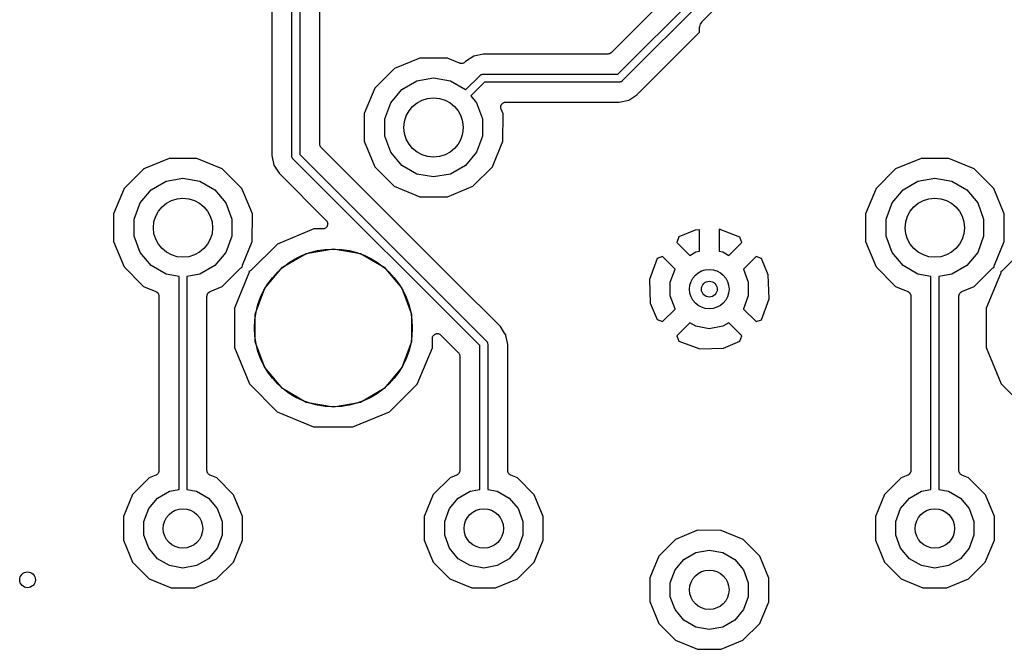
# Model space of a CAD drawing. Extents: x 88 to 361, y -189 to -115.
# Tile 20 of 36: x 173 to 198, y -151 to -135. Entities that reach past the tile are written whole.
import ezdxf

# ---------------------------------------------------------------- set-up
doc = ezdxf.new("R2010")
doc.units = 0
doc.header["$MEASUREMENT"] = 0
doc.layers.add('BLACK', color=7, linetype='CONTINUOUS')

msp = doc.modelspace()

# ---------------------------------------------------------------- linework, layer by layer
at = {"layer": 'Black'}
for p, q in [((196.727, -127.184), (188.011, -135.9)), ((188.184, -136.445), (197.095, -127.534)), ((197.207, -127.705), (188.296, -136.616)), ((179.922, -138.518), (179.922, -129.891)), ((180.123, -129.891), (180.123, -138.477)), ((179.415, -130.37), (179.415, -138.506)), ((190.323, -135.11), (194.677, -130.757)), ((180.63, -138.214), (180.63, -134.205)), ((190.259, -135.233), (190.265, -135.201)), ((190.265, -135.201), (190.271, -135.192)), ((190.271, -135.192), (190.273, -135.181)), ((190.273, -135.181), (190.292, -135.154)), ((190.292, -135.154), (190.308, -135.126)), ((190.308, -135.126), (190.317, -135.119)), ((190.317, -135.119), (190.323, -135.11)), ((188.664, -136.966), (190.25, -135.381)), ((190.25, -135.287), (190.252, -135.276)), ((190.25, -135.381), (190.25, -135.287)), ((190.251, -135.265), (190.259, -135.233)), ((190.252, -135.276), (190.251, -135.265)), ((184.777, -135.937), (184.535, -135.986)), ((187.921, -135.937), (184.777, -135.937)), ((187.926, -135.936), (187.921, -135.937)), ((187.932, -135.937), (187.926, -135.936)), ((187.948, -135.933), (187.932, -135.937)), ((187.964, -135.93), (187.948, -135.933)), ((187.969, -135.927), (187.964, -135.93)), ((187.975, -135.925), (187.969, -135.927)), ((187.988, -135.916), (187.975, -135.925)), ((188.003, -135.908), (187.988, -135.916)), ((188.006, -135.903), (188.003, -135.908)), ((188.011, -135.9), (188.006, -135.903)), ((183.167, -136.037), (182.521, -136.304)), ((183.866, -136.038), (183.167, -136.037)), ((184.174, -136.165), (183.866, -136.038)), ((184.182, -136.167), (184.174, -136.165)), ((184.19, -136.171), (184.182, -136.167)), ((184.203, -136.172), (184.19, -136.171)), ((184.217, -136.175), (184.203, -136.172)), ((184.225, -136.174), (184.217, -136.175)), ((184.234, -136.175), (184.225, -136.174)), ((184.247, -136.171), (184.234, -136.175)), ((184.261, -136.169), (184.247, -136.171)), ((184.268, -136.165), (184.261, -136.169)), ((184.276, -136.163), (184.268, -136.165)), ((184.287, -136.155), (184.276, -136.163)), ((184.3, -136.149), (184.287, -136.155)), ((184.305, -136.143), (184.3, -136.149)), ((184.312, -136.138), (184.305, -136.143)), ((184.326, -136.124), (184.312, -136.138)), ((184.533, -135.986), (184.326, -136.124)), ((184.535, -135.986), (184.533, -135.986)), ((182.521, -136.304), (182.026, -136.798)), ((184.722, -136.455), (184.727, -136.454)), ((184.727, -136.454), (184.73, -136.451)), ((184.73, -136.451), (184.743, -136.449)), ((184.743, -136.449), (184.756, -136.446)), ((184.756, -136.446), (184.76, -136.446)), ((184.76, -136.446), (184.765, -136.445)), ((184.765, -136.445), (188.184, -136.445)), ((182.709, -136.834), (183.086, -136.616)), ((183.086, -136.616), (183.515, -136.541)), ((183.515, -136.541), (183.944, -136.616)), ((183.944, -136.616), (184.321, -136.834)), ((184.327, -136.841), (184.694, -136.475)), ((184.806, -136.645), (184.456, -136.995)), ((184.694, -136.475), (184.698, -136.472)), ((184.698, -136.472), (184.7, -136.469)), ((184.7, -136.469), (184.712, -136.462)), ((184.712, -136.462), (184.722, -136.455)), ((188.225, -136.645), (184.806, -136.645)), ((188.23, -136.645), (188.225, -136.645)), ((188.234, -136.645), (188.23, -136.645)), ((188.247, -136.642), (188.234, -136.645)), ((188.26, -136.639), (188.247, -136.642)), ((188.263, -136.637), (188.26, -136.639)), ((188.268, -136.636), (188.263, -136.637)), ((188.278, -136.628), (188.268, -136.636)), ((188.29, -136.622), (188.278, -136.628)), ((188.293, -136.619), (188.29, -136.622)), ((188.296, -136.616), (188.293, -136.619)), ((182.026, -136.798), (181.758, -137.444)), ((182.429, -137.168), (182.709, -136.834)), ((184.321, -136.834), (184.327, -136.841)), ((182.28, -137.577), (182.429, -137.168)), ((184.456, -136.995), (184.601, -137.168)), ((184.601, -137.168), (184.75, -137.577)), ((185.241, -137.203), (185.251, -137.194)), ((185.251, -137.194), (185.26, -137.183)), ((185.26, -137.183), (185.267, -137.179)), ((185.267, -137.179), (185.273, -137.173)), ((185.273, -137.173), (185.286, -137.168)), ((185.286, -137.168), (185.298, -137.161)), ((185.298, -137.161), (185.306, -137.16)), ((185.306, -137.16), (185.314, -137.156)), ((185.314, -137.156), (185.328, -137.156)), ((185.328, -137.156), (185.342, -137.153)), ((185.342, -137.153), (188.213, -137.153)), ((188.213, -137.153), (188.457, -137.105)), ((188.457, -137.105), (188.664, -136.966)), ((181.758, -137.444), (181.757, -138.143)), ((185.215, -137.286), (185.216, -137.272)), ((185.216, -137.294), (185.215, -137.286)), ((185.216, -137.258), (185.219, -137.25)), ((185.216, -137.272), (185.216, -137.258)), ((185.216, -137.302), (185.216, -137.294)), ((185.221, -137.315), (185.216, -137.302)), ((185.219, -137.25), (185.22, -137.242)), ((185.22, -137.242), (185.227, -137.23)), ((185.224, -137.329), (185.221, -137.315)), ((185.273, -137.447), (185.224, -137.329)), ((185.227, -137.23), (185.232, -137.217)), ((185.232, -137.217), (185.237, -137.21)), ((185.237, -137.21), (185.241, -137.203)), ((185.272, -138.146), (185.273, -137.447)), ((182.28, -138.013), (182.28, -137.577)), ((184.75, -137.577), (184.75, -138.013)), ((181.757, -138.143), (182.024, -138.789)), ((182.429, -138.422), (182.28, -138.013)), ((184.75, -138.013), (184.601, -138.422)), ((185.004, -138.792), (185.272, -138.146)), ((180.631, -138.22), (180.63, -138.214)), ((180.631, -138.225), (180.631, -138.22)), ((180.635, -138.241), (180.631, -138.225)), ((180.638, -138.257), (180.635, -138.241)), ((180.641, -138.262), (180.638, -138.257)), ((180.642, -138.268), (180.641, -138.262)), ((180.652, -138.281), (180.642, -138.268)), ((180.66, -138.296), (180.652, -138.281)), ((180.664, -138.299), (180.66, -138.296)), ((180.668, -138.304), (180.664, -138.299)), ((183.192, -140.828), (180.668, -138.304)), ((182.709, -138.756), (182.429, -138.422)), ((184.601, -138.422), (184.321, -138.756)), ((176.817, -138.577), (176.171, -138.844)), ((177.516, -138.578), (176.817, -138.577)), ((178.162, -138.846), (177.516, -138.578)), ((179.415, -138.506), (179.463, -138.75)), ((179.923, -138.523), (179.922, -138.518)), ((179.923, -138.527), (179.923, -138.523)), ((179.926, -138.54), (179.923, -138.527)), ((179.929, -138.553), (179.926, -138.54)), ((179.931, -138.557), (179.929, -138.553)), ((179.932, -138.561), (179.931, -138.557)), ((179.939, -138.571), (179.932, -138.561)), ((179.946, -138.583), (179.939, -138.571)), ((179.949, -138.586), (179.946, -138.583)), ((179.952, -138.589), (179.949, -138.586)), ((184.685, -143.322), (179.952, -138.589)), ((180.123, -138.477), (184.856, -143.21)), ((195.867, -138.577), (195.221, -138.844)), ((196.566, -138.578), (195.867, -138.577)), ((197.212, -138.846), (196.566, -138.578)), ((176.171, -138.844), (175.676, -139.338)), ((178.656, -139.341), (178.162, -138.846)), ((179.463, -138.75), (179.601, -138.957)), ((182.024, -138.789), (182.518, -139.284)), ((183.086, -138.974), (182.709, -138.756)), ((184.321, -138.756), (183.944, -138.974)), ((184.509, -139.286), (185.004, -138.792)), ((195.221, -138.844), (194.726, -139.338)), ((197.706, -139.341), (197.212, -138.846)), ((176.359, -139.374), (176.736, -139.156)), ((176.736, -139.156), (177.165, -139.081)), ((177.165, -139.081), (177.594, -139.156)), ((177.594, -139.156), (177.971, -139.374)), ((179.601, -138.957), (180.794, -140.15)), ((183.515, -139.049), (183.086, -138.974)), ((183.944, -138.974), (183.515, -139.049)), ((195.409, -139.374), (195.786, -139.156)), ((195.786, -139.156), (196.215, -139.081)), ((196.215, -139.081), (196.644, -139.156)), ((196.644, -139.156), (197.021, -139.374)), ((175.676, -139.338), (175.408, -139.984)), ((176.079, -139.708), (176.359, -139.374)), ((177.971, -139.374), (178.251, -139.708)), ((178.923, -139.987), (178.656, -139.341)), ((182.518, -139.284), (183.164, -139.552)), ((183.863, -139.553), (184.509, -139.286)), ((194.726, -139.338), (194.458, -139.984)), ((195.129, -139.708), (195.409, -139.374)), ((197.021, -139.374), (197.301, -139.708)), ((197.973, -139.987), (197.706, -139.341)), ((183.164, -139.552), (183.863, -139.553)), ((175.93, -140.117), (176.079, -139.708)), ((178.251, -139.708), (178.4, -140.117)), ((194.98, -140.117), (195.129, -139.708)), ((197.301, -139.708), (197.45, -140.117)), ((175.408, -139.984), (175.407, -140.683)), ((175.93, -140.553), (175.93, -140.117)), ((178.4, -140.117), (178.4, -140.553)), ((178.922, -140.686), (178.923, -139.987)), ((180.794, -140.15), (180.804, -140.164)), ((180.804, -140.164), (180.814, -140.176)), ((180.814, -140.176), (180.816, -140.182)), ((180.816, -140.182), (180.819, -140.186)), ((180.819, -140.186), (180.824, -140.202)), ((194.458, -139.984), (194.457, -140.683)), ((194.98, -140.553), (194.98, -140.117)), ((197.45, -140.117), (197.45, -140.553)), ((197.972, -140.686), (197.973, -139.987)), ((180.478, -140.367), (179.556, -140.748)), ((180.704, -140.367), (180.478, -140.367)), ((180.721, -140.364), (180.704, -140.367)), ((180.737, -140.362), (180.721, -140.364)), ((180.742, -140.36), (180.737, -140.362)), ((180.748, -140.359), (180.742, -140.36)), ((180.762, -140.351), (180.748, -140.359)), ((180.777, -140.344), (180.762, -140.351)), ((180.781, -140.34), (180.777, -140.344)), ((180.786, -140.337), (180.781, -140.34)), ((180.797, -140.324), (180.786, -140.337)), ((180.808, -140.313), (180.797, -140.324)), ((180.811, -140.308), (180.808, -140.313)), ((180.814, -140.303), (180.811, -140.308)), ((180.82, -140.288), (180.814, -140.303)), ((180.827, -140.273), (180.82, -140.288)), ((180.824, -140.202), (180.829, -140.218)), ((180.829, -140.262), (180.827, -140.267)), ((180.827, -140.267), (180.827, -140.273)), ((180.829, -140.218), (180.829, -140.223)), ((180.829, -140.223), (180.831, -140.229)), ((180.831, -140.229), (180.829, -140.245)), ((180.829, -140.245), (180.829, -140.262)), ((190.142, -140.395), (189.726, -140.568)), ((190.25, -140.391), (190.142, -140.395)), ((190.25, -140.932), (190.25, -140.391)), ((191.275, -140.571), (190.75, -140.375)), ((190.75, -140.375), (190.75, -140.932)), ((175.407, -140.683), (175.674, -141.329)), ((176.079, -140.962), (175.93, -140.553)), ((178.4, -140.553), (178.251, -140.962)), ((178.675, -141.282), (178.922, -140.686)), ((189.726, -140.568), (189.675, -140.706)), ((191.325, -140.706), (191.275, -140.571)), ((194.457, -140.683), (194.724, -141.329)), ((195.129, -140.962), (194.98, -140.553)), ((197.45, -140.553), (197.301, -140.962)), ((197.725, -141.282), (197.972, -140.686)), ((179.556, -140.748), (178.882, -141.421)), ((180.288, -140.988), (180.975, -140.867)), ((180.975, -140.867), (181.662, -140.988)), ((184.08, -141.716), (183.192, -140.828)), ((183.192, -140.828), (183.192, -140.828)), ((189.675, -140.706), (190.004, -141.036)), ((190.157, -140.948), (190.25, -140.932)), ((190.75, -140.932), (190.843, -140.948)), ((190.996, -141.036), (191.325, -140.706)), ((198.606, -140.748), (197.932, -141.421)), ((176.359, -141.296), (176.079, -140.962)), ((178.251, -140.962), (177.971, -141.296)), ((179.685, -141.337), (180.288, -140.988)), ((181.662, -140.988), (182.265, -141.337)), ((189.18, -141.116), (188.982, -141.647)), ((189.316, -141.066), (189.18, -141.116)), ((189.635, -141.385), (189.316, -141.066)), ((190.004, -141.036), (190.157, -140.948)), ((190.843, -140.948), (190.996, -141.036)), ((191.684, -141.066), (191.365, -141.385)), ((191.823, -141.117), (191.684, -141.066)), ((191.995, -141.533), (191.823, -141.117)), ((195.409, -141.296), (195.129, -140.962)), ((197.301, -140.962), (197.021, -141.296)), ((175.674, -141.329), (176.168, -141.824)), ((176.736, -141.514), (176.359, -141.296)), ((177.971, -141.296), (177.594, -141.514)), ((178.159, -141.826), (178.622, -141.364)), ((178.622, -141.364), (178.638, -141.353)), ((178.638, -141.353), (178.654, -141.341)), ((178.654, -141.341), (178.656, -141.34)), ((178.656, -141.34), (178.658, -141.339)), ((178.658, -141.339), (178.667, -141.336)), ((178.665, -141.325), (178.666, -141.322)), ((178.667, -141.336), (178.665, -141.325)), ((178.666, -141.32), (178.671, -141.301)), ((178.666, -141.322), (178.666, -141.32)), ((178.671, -141.301), (178.675, -141.282)), ((178.851, -141.443), (178.848, -141.444)), ((178.866, -141.432), (178.851, -141.443)), ((178.882, -141.421), (178.866, -141.432)), ((179.236, -141.871), (179.685, -141.337)), ((182.265, -141.337), (182.714, -141.871)), ((189.512, -141.717), (189.631, -141.389)), ((189.631, -141.389), (189.635, -141.385)), ((191.365, -141.385), (191.369, -141.389)), ((191.369, -141.389), (191.488, -141.717)), ((194.724, -141.329), (195.218, -141.824)), ((195.786, -141.514), (195.409, -141.296)), ((197.021, -141.296), (196.644, -141.514)), ((197.209, -141.826), (197.672, -141.364)), ((197.672, -141.364), (197.688, -141.353)), ((197.688, -141.353), (197.704, -141.341)), ((197.704, -141.341), (197.706, -141.34)), ((197.706, -141.34), (197.708, -141.339)), ((197.708, -141.339), (197.717, -141.336)), ((197.715, -141.325), (197.716, -141.322)), ((197.717, -141.336), (197.715, -141.325)), ((197.716, -141.32), (197.721, -141.301)), ((197.716, -141.322), (197.716, -141.32)), ((197.721, -141.301), (197.725, -141.282)), ((197.901, -141.443), (197.898, -141.444)), ((197.916, -141.432), (197.901, -141.443)), ((197.932, -141.421), (197.916, -141.432)), ((177.065, -141.572), (176.736, -141.514)), ((177.065, -146.969), (177.065, -141.572)), ((177.594, -141.514), (177.265, -141.572)), ((177.265, -141.572), (177.265, -146.969)), ((178.829, -141.502), (178.467, -142.374)), ((178.834, -141.484), (178.829, -141.502)), ((178.839, -141.465), (178.834, -141.484)), ((178.846, -141.446), (178.837, -141.448)), ((178.837, -141.448), (178.839, -141.459)), ((178.839, -141.459), (178.838, -141.462)), ((178.838, -141.462), (178.839, -141.465)), ((178.848, -141.444), (178.846, -141.446)), ((188.982, -141.647), (189.005, -142.249)), ((192.018, -142.135), (191.995, -141.533)), ((196.115, -141.572), (195.786, -141.514)), ((196.115, -146.969), (196.115, -141.572)), ((196.644, -141.514), (196.315, -141.572)), ((196.315, -141.572), (196.315, -146.969)), ((197.879, -141.502), (197.517, -142.374)), ((197.884, -141.484), (197.879, -141.502)), ((197.889, -141.465), (197.884, -141.484)), ((197.896, -141.446), (197.887, -141.448)), ((197.887, -141.448), (197.889, -141.459)), ((197.889, -141.459), (197.888, -141.462)), ((197.888, -141.462), (197.889, -141.465)), ((197.898, -141.444), (197.896, -141.446)), ((176.168, -141.824), (176.479, -141.953)), ((177.852, -141.953), (178.159, -141.826)), ((178.998, -142.526), (179.236, -141.871)), ((182.714, -141.871), (182.952, -142.526)), ((185.206, -142.842), (184.08, -141.716)), ((189.512, -142.065), (189.512, -141.717)), ((191.488, -141.717), (191.488, -142.065)), ((195.218, -141.824), (195.529, -141.953)), ((196.902, -141.953), (197.209, -141.826)), ((176.479, -141.953), (176.486, -141.958)), ((176.486, -141.958), (176.493, -141.961)), ((176.493, -141.961), (176.504, -141.969)), ((176.504, -141.969), (176.516, -141.977)), ((176.516, -141.977), (176.521, -141.984)), ((176.521, -141.984), (176.527, -141.989)), ((176.527, -141.989), (176.534, -142.001)), ((176.534, -142.001), (176.543, -142.012)), ((176.543, -142.012), (176.545, -142.02)), ((176.545, -142.02), (176.549, -142.027)), ((176.549, -142.027), (176.552, -142.041)), ((176.552, -142.041), (176.556, -142.054)), ((176.556, -142.054), (176.556, -142.062)), ((176.556, -142.062), (176.557, -142.071)), ((176.557, -142.071), (176.557, -146.49)), ((177.773, -142.071), (177.774, -142.062)), ((177.773, -146.49), (177.773, -142.071)), ((177.774, -142.054), (177.778, -142.041)), ((177.774, -142.062), (177.774, -142.054)), ((177.778, -142.041), (177.781, -142.027)), ((177.781, -142.027), (177.785, -142.02)), ((177.785, -142.02), (177.787, -142.012)), ((177.787, -142.012), (177.796, -142.001)), ((177.796, -142.001), (177.803, -141.989)), ((177.803, -141.989), (177.809, -141.983)), ((177.809, -141.983), (177.814, -141.977)), ((177.814, -141.977), (177.826, -141.969)), ((177.826, -141.969), (177.837, -141.961)), ((177.837, -141.961), (177.844, -141.958)), ((177.844, -141.958), (177.852, -141.953)), ((189.631, -142.392), (189.512, -142.065)), ((191.488, -142.065), (191.369, -142.392)), ((191.82, -142.666), (192.018, -142.135)), ((195.529, -141.953), (195.536, -141.958)), ((195.536, -141.958), (195.543, -141.961)), ((195.543, -141.961), (195.554, -141.969)), ((195.554, -141.969), (195.566, -141.977)), ((195.566, -141.977), (195.571, -141.984)), ((195.571, -141.984), (195.577, -141.989)), ((195.577, -141.989), (195.584, -142.001)), ((195.584, -142.001), (195.593, -142.012)), ((195.593, -142.012), (195.595, -142.02)), ((195.595, -142.02), (195.599, -142.027)), ((195.599, -142.027), (195.602, -142.041)), ((195.602, -142.041), (195.606, -142.054)), ((195.606, -142.054), (195.606, -142.062)), ((195.606, -142.062), (195.607, -142.071)), ((195.607, -142.071), (195.607, -146.49)), ((196.823, -142.071), (196.824, -142.062)), ((196.823, -146.49), (196.823, -142.071)), ((196.824, -142.054), (196.828, -142.041)), ((196.824, -142.062), (196.824, -142.054)), ((196.828, -142.041), (196.831, -142.027)), ((196.831, -142.027), (196.835, -142.02)), ((196.835, -142.02), (196.837, -142.012)), ((196.837, -142.012), (196.846, -142.001)), ((196.846, -142.001), (196.853, -141.989)), ((196.853, -141.989), (196.859, -141.983)), ((196.859, -141.983), (196.864, -141.977)), ((196.864, -141.977), (196.876, -141.969)), ((196.876, -141.969), (196.886, -141.961)), ((196.886, -141.961), (196.894, -141.958)), ((196.894, -141.958), (196.902, -141.953)), ((178.467, -142.374), (178.467, -143.372)), ((189.005, -142.249), (189.177, -142.665)), ((189.316, -142.716), (189.635, -142.397)), ((189.635, -142.397), (189.631, -142.392)), ((191.369, -142.392), (191.365, -142.397)), ((191.365, -142.397), (191.684, -142.716)), ((197.517, -142.374), (197.517, -143.372)), ((178.998, -143.224), (178.998, -142.526)), ((182.952, -142.526), (182.952, -143.224)), ((189.177, -142.665), (189.316, -142.716)), ((191.684, -142.716), (191.82, -142.666)), ((185.315, -143.005), (185.206, -142.842)), ((190.004, -142.746), (189.675, -143.075)), ((190.157, -142.834), (190.004, -142.746)), ((190.5, -142.894), (190.157, -142.834)), ((190.843, -142.834), (190.5, -142.894)), ((190.996, -142.746), (190.843, -142.834)), ((191.325, -143.075), (190.996, -142.746)), ((183.483, -143.145), (183.486, -143.129)), ((183.483, -143.376), (183.483, -143.145)), ((183.486, -143.129), (183.487, -143.112)), ((183.487, -143.112), (183.489, -143.107)), ((183.489, -143.107), (183.49, -143.102)), ((183.49, -143.102), (183.499, -143.087)), ((183.499, -143.087), (183.506, -143.072)), ((183.506, -143.072), (183.51, -143.068)), ((183.51, -143.068), (183.513, -143.063)), ((183.513, -143.063), (183.525, -143.053)), ((183.525, -143.053), (183.537, -143.041)), ((183.537, -143.041), (183.542, -143.039)), ((183.542, -143.039), (183.546, -143.035)), ((183.546, -143.035), (183.562, -143.03)), ((183.562, -143.03), (183.577, -143.023)), ((183.577, -143.023), (183.583, -143.022)), ((183.583, -143.022), (183.588, -143.02)), ((183.588, -143.02), (183.604, -143.02)), ((183.604, -143.02), (183.621, -143.019)), ((183.621, -143.019), (183.626, -143.02)), ((183.626, -143.02), (183.632, -143.02)), ((183.632, -143.02), (183.647, -143.026)), ((183.647, -143.026), (183.663, -143.03)), ((183.663, -143.03), (183.668, -143.033)), ((183.668, -143.033), (183.673, -143.035)), ((183.673, -143.035), (183.686, -143.046)), ((183.686, -143.046), (183.7, -143.055)), ((183.7, -143.055), (184.14, -143.496)), ((185.344, -143.049), (185.315, -143.005)), ((185.348, -143.068), (185.344, -143.049)), ((185.393, -143.294), (185.348, -143.068)), ((185.348, -143.068), (185.348, -143.068)), ((189.675, -143.075), (189.725, -143.211)), ((191.274, -143.214), (191.325, -143.075)), ((178.467, -143.372), (178.848, -144.294)), ((179.236, -143.879), (178.998, -143.224)), ((182.952, -143.224), (182.714, -143.879)), ((183.1, -144.298), (183.483, -143.376)), ((184.685, -146.969), (184.685, -143.322)), ((184.856, -143.21), (184.858, -143.214)), ((184.858, -143.214), (184.862, -143.217)), ((184.862, -143.217), (184.868, -143.228)), ((184.868, -143.228), (184.876, -143.239)), ((184.876, -143.239), (184.877, -143.243)), ((184.877, -143.243), (184.879, -143.247)), ((184.879, -143.247), (184.881, -143.26)), ((184.881, -143.26), (184.885, -143.272)), ((184.885, -143.272), (184.884, -143.277)), ((184.884, -143.277), (184.885, -143.281)), ((184.885, -143.281), (184.885, -146.969)), ((185.393, -146.49), (185.393, -143.294)), ((189.725, -143.211), (190.256, -143.408)), ((190.256, -143.408), (190.858, -143.386)), ((190.858, -143.386), (191.274, -143.214)), ((197.517, -143.372), (197.898, -144.294)), ((184.14, -143.496), (184.143, -143.5)), ((184.143, -143.5), (184.147, -143.504)), ((184.147, -143.504), (184.156, -143.518)), ((184.156, -143.518), (184.165, -143.532)), ((184.165, -143.532), (184.167, -143.537)), ((184.167, -143.537), (184.169, -143.542)), ((184.169, -143.542), (184.172, -143.558)), ((184.172, -143.558), (184.177, -143.574)), ((184.177, -143.574), (184.176, -143.58)), ((184.176, -143.58), (184.177, -143.585)), ((184.177, -143.585), (184.177, -146.49)), ((179.685, -144.413), (179.236, -143.879)), ((182.714, -143.879), (182.265, -144.413)), ((178.848, -144.294), (179.552, -145)), ((180.288, -144.762), (179.685, -144.413)), ((182.265, -144.413), (181.662, -144.762)), ((182.394, -145.002), (183.1, -144.298)), ((197.898, -144.294), (198.602, -145)), ((180.975, -144.883), (180.288, -144.762)), ((181.662, -144.762), (180.975, -144.883)), ((179.552, -145), (180.474, -145.383)), ((181.472, -145.383), (182.394, -145.002)), ((180.474, -145.383), (181.472, -145.383)), ((176.312, -146.676), (175.887, -147.1)), ((176.478, -146.607), (176.312, -146.676)), ((176.486, -146.602), (176.478, -146.607)), ((176.493, -146.6), (176.486, -146.602)), ((176.504, -146.591), (176.493, -146.6)), ((176.516, -146.583), (176.504, -146.591)), ((176.521, -146.577), (176.516, -146.583)), ((176.527, -146.571), (176.521, -146.577)), ((176.534, -146.559), (176.527, -146.571)), ((176.543, -146.548), (176.534, -146.559)), ((176.545, -146.54), (176.543, -146.548)), ((176.549, -146.533), (176.545, -146.54)), ((176.552, -146.519), (176.549, -146.533)), ((176.556, -146.506), (176.552, -146.519)), ((176.557, -146.49), (176.556, -146.498)), ((176.556, -146.498), (176.556, -146.506)), ((177.774, -146.498), (177.773, -146.49)), ((177.774, -146.506), (177.774, -146.498)), ((177.778, -146.52), (177.774, -146.506)), ((177.781, -146.533), (177.778, -146.52)), ((177.785, -146.54), (177.781, -146.533)), ((177.787, -146.548), (177.785, -146.54)), ((177.796, -146.559), (177.787, -146.548)), ((177.803, -146.571), (177.796, -146.559)), ((177.809, -146.577), (177.803, -146.571)), ((177.814, -146.583), (177.809, -146.577)), ((177.826, -146.591), (177.814, -146.583)), ((177.837, -146.6), (177.826, -146.591)), ((177.844, -146.603), (177.837, -146.6)), ((177.851, -146.607), (177.844, -146.603)), ((178.02, -146.677), (177.851, -146.607)), ((178.444, -147.102), (178.02, -146.677)), ((183.932, -146.676), (183.507, -147.1)), ((184.098, -146.607), (183.932, -146.676)), ((184.106, -146.602), (184.098, -146.607)), ((184.113, -146.6), (184.106, -146.602)), ((184.124, -146.591), (184.113, -146.6)), ((184.136, -146.583), (184.124, -146.591)), ((184.141, -146.577), (184.136, -146.583)), ((184.147, -146.571), (184.141, -146.577)), ((184.154, -146.559), (184.147, -146.571)), ((184.163, -146.548), (184.154, -146.559)), ((184.165, -146.54), (184.163, -146.548)), ((184.169, -146.533), (184.165, -146.54)), ((184.172, -146.519), (184.169, -146.533)), ((184.176, -146.506), (184.172, -146.519)), ((184.177, -146.49), (184.176, -146.498)), ((184.176, -146.498), (184.176, -146.506)), ((185.394, -146.498), (185.393, -146.49)), ((185.394, -146.506), (185.394, -146.498)), ((185.398, -146.52), (185.394, -146.506)), ((185.401, -146.533), (185.398, -146.52)), ((185.405, -146.54), (185.401, -146.533)), ((185.407, -146.548), (185.405, -146.54)), ((185.416, -146.559), (185.407, -146.548)), ((185.423, -146.571), (185.416, -146.559)), ((185.429, -146.577), (185.423, -146.571)), ((185.434, -146.583), (185.429, -146.577)), ((185.446, -146.591), (185.434, -146.583)), ((185.457, -146.6), (185.446, -146.591)), ((185.464, -146.603), (185.457, -146.6)), ((185.471, -146.607), (185.464, -146.603)), ((185.64, -146.677), (185.471, -146.607)), ((186.064, -147.102), (185.64, -146.677)), ((195.362, -146.676), (194.937, -147.1)), ((195.528, -146.607), (195.362, -146.676)), ((195.536, -146.602), (195.528, -146.607)), ((195.543, -146.6), (195.536, -146.602)), ((195.554, -146.591), (195.543, -146.6)), ((195.566, -146.583), (195.554, -146.591)), ((195.571, -146.577), (195.566, -146.583)), ((195.577, -146.571), (195.571, -146.577)), ((195.584, -146.559), (195.577, -146.571)), ((195.593, -146.548), (195.584, -146.559)), ((195.595, -146.54), (195.593, -146.548)), ((195.599, -146.533), (195.595, -146.54)), ((195.602, -146.519), (195.599, -146.533)), ((195.606, -146.506), (195.602, -146.519)), ((195.607, -146.49), (195.606, -146.498)), ((195.606, -146.498), (195.606, -146.506)), ((196.824, -146.498), (196.823, -146.49)), ((196.824, -146.506), (196.824, -146.498)), ((196.828, -146.52), (196.824, -146.506)), ((196.831, -146.533), (196.828, -146.52)), ((196.835, -146.54), (196.831, -146.533)), ((196.837, -146.548), (196.835, -146.54)), ((196.846, -146.559), (196.837, -146.548)), ((196.853, -146.571), (196.846, -146.559)), ((196.859, -146.577), (196.853, -146.571)), ((196.864, -146.583), (196.859, -146.577)), ((196.876, -146.591), (196.864, -146.583)), ((196.886, -146.6), (196.876, -146.591)), ((196.894, -146.603), (196.886, -146.6)), ((196.901, -146.607), (196.894, -146.603)), ((197.07, -146.677), (196.901, -146.607)), ((197.494, -147.102), (197.07, -146.677)), ((175.887, -147.1), (175.657, -147.654)), ((176.52, -147.186), (176.822, -147.012)), ((176.822, -147.012), (177.065, -146.969)), ((177.265, -146.969), (177.508, -147.012)), ((177.508, -147.012), (177.81, -147.186)), ((178.673, -147.656), (178.444, -147.102)), ((183.507, -147.1), (183.277, -147.654)), ((184.14, -147.186), (184.442, -147.012)), ((184.442, -147.012), (184.685, -146.969)), ((184.885, -146.969), (185.128, -147.012)), ((185.128, -147.012), (185.43, -147.186)), ((186.293, -147.656), (186.064, -147.102)), ((194.937, -147.1), (194.707, -147.654)), ((195.57, -147.186), (195.872, -147.012)), ((195.872, -147.012), (196.115, -146.969)), ((196.315, -146.969), (196.558, -147.012)), ((196.558, -147.012), (196.86, -147.186)), ((197.723, -147.656), (197.494, -147.102)), ((176.296, -147.453), (176.52, -147.186)), ((177.81, -147.186), (178.034, -147.453)), ((183.916, -147.453), (184.14, -147.186)), ((185.43, -147.186), (185.654, -147.453)), ((195.346, -147.453), (195.57, -147.186)), ((196.86, -147.186), (197.084, -147.453)), ((175.657, -147.654), (175.657, -148.254)), ((176.176, -147.781), (176.296, -147.453)), ((178.034, -147.453), (178.154, -147.781)), ((178.673, -148.256), (178.673, -147.656)), ((183.277, -147.654), (183.277, -148.254)), ((183.796, -147.781), (183.916, -147.453)), ((185.654, -147.453), (185.774, -147.781)), ((186.293, -148.256), (186.293, -147.656)), ((194.707, -147.654), (194.707, -148.254)), ((195.226, -147.781), (195.346, -147.453)), ((197.084, -147.453), (197.204, -147.781)), ((197.723, -148.256), (197.723, -147.656)), ((176.176, -148.129), (176.176, -147.781)), ((178.154, -147.781), (178.154, -148.129)), ((183.796, -148.129), (183.796, -147.781)), ((185.774, -147.781), (185.774, -148.129)), ((195.226, -148.129), (195.226, -147.781)), ((197.204, -147.781), (197.204, -148.129)), ((176.296, -148.457), (176.176, -148.129)), ((178.154, -148.129), (178.034, -148.457)), ((183.916, -148.457), (183.796, -148.129)), ((185.774, -148.129), (185.654, -148.457)), ((190.201, -148.003), (189.647, -148.232)), ((190.801, -148.004), (190.201, -148.003)), ((191.355, -148.234), (190.801, -148.004)), ((195.346, -148.457), (195.226, -148.129)), ((197.204, -148.129), (197.084, -148.457)), ((175.657, -148.254), (175.886, -148.808)), ((178.443, -148.81), (178.673, -148.256)), ((183.277, -148.254), (183.506, -148.808)), ((186.063, -148.81), (186.293, -148.256)), ((189.647, -148.232), (189.223, -148.656)), ((191.779, -148.658), (191.355, -148.234)), ((194.707, -148.254), (194.936, -148.808)), ((197.493, -148.81), (197.723, -148.256)), ((176.52, -148.724), (176.296, -148.457)), ((178.034, -148.457), (177.81, -148.724)), ((184.14, -148.724), (183.916, -148.457)), ((185.654, -148.457), (185.43, -148.724)), ((189.223, -148.656), (188.993, -149.21)), ((189.855, -148.742), (190.157, -148.568)), ((190.157, -148.568), (190.5, -148.507)), ((190.5, -148.507), (190.843, -148.568)), ((190.843, -148.568), (191.145, -148.742)), ((192.008, -149.212), (191.779, -148.658)), ((195.57, -148.724), (195.346, -148.457)), ((197.084, -148.457), (196.86, -148.724)), ((175.886, -148.808), (176.31, -149.233)), ((176.822, -148.898), (176.52, -148.724)), ((177.165, -148.959), (176.822, -148.898)), ((177.508, -148.898), (177.165, -148.959)), ((177.81, -148.724), (177.508, -148.898)), ((178.018, -149.234), (178.443, -148.81)), ((183.506, -148.808), (183.93, -149.233)), ((184.442, -148.898), (184.14, -148.724)), ((184.785, -148.959), (184.442, -148.898)), ((185.128, -148.898), (184.785, -148.959)), ((185.43, -148.724), (185.128, -148.898)), ((185.638, -149.234), (186.063, -148.81)), ((189.631, -149.009), (189.855, -148.742)), ((191.145, -148.742), (191.369, -149.009)), ((194.936, -148.808), (195.36, -149.233)), ((195.872, -148.898), (195.57, -148.724)), ((196.215, -148.959), (195.872, -148.898)), ((196.558, -148.898), (196.215, -148.959)), ((196.86, -148.724), (196.558, -148.898)), ((197.068, -149.234), (197.493, -148.81)), ((189.512, -149.337), (189.631, -149.009)), ((191.369, -149.009), (191.488, -149.337)), ((176.31, -149.233), (176.864, -149.463)), ((177.464, -149.463), (178.018, -149.234)), ((183.93, -149.233), (184.484, -149.463)), ((185.084, -149.463), (185.638, -149.234)), ((188.993, -149.21), (188.992, -149.809)), ((189.512, -149.685), (189.512, -149.337)), ((191.488, -149.337), (191.488, -149.685)), ((192.007, -149.812), (192.008, -149.212)), ((195.36, -149.233), (195.914, -149.463)), ((196.514, -149.463), (197.068, -149.234)), ((176.864, -149.463), (177.464, -149.463)), ((184.484, -149.463), (185.084, -149.463)), ((195.914, -149.463), (196.514, -149.463)), ((188.992, -149.809), (189.221, -150.364)), ((189.631, -150.012), (189.512, -149.685)), ((191.488, -149.685), (191.369, -150.012)), ((191.777, -150.366), (192.007, -149.812)), ((189.855, -150.279), (189.631, -150.012)), ((191.369, -150.012), (191.145, -150.279)), ((189.221, -150.364), (189.645, -150.788)), ((190.157, -150.454), (189.855, -150.279)), ((191.145, -150.279), (190.843, -150.454)), ((191.353, -150.789), (191.777, -150.366)), ((190.5, -150.514), (190.157, -150.454)), ((190.843, -150.454), (190.5, -150.514)), ((189.645, -150.788), (190.199, -151.018)), ((190.799, -151.019), (191.353, -150.789)), ((190.199, -151.018), (190.799, -151.019))]:
    msp.add_line(p, q, dxfattribs=at)
for centre, radius in [((183.515, -137.795), 0.7506), ((177.165, -140.335), 0.7506), ((196.215, -140.335), 0.7506), ((180.975, -142.875), 2), ((190.5, -141.891), 0.5004), ((190.5, -141.891), 0.2), ((177.165, -147.955), 0.5), ((184.785, -147.955), 0.5), ((196.215, -147.955), 0.5), ((173.228, -149.257), 0.2), ((190.5, -149.511), 0.5004)]:
    msp.add_circle(centre, radius, dxfattribs=at)

doc.saveas('drawing.dxf')
